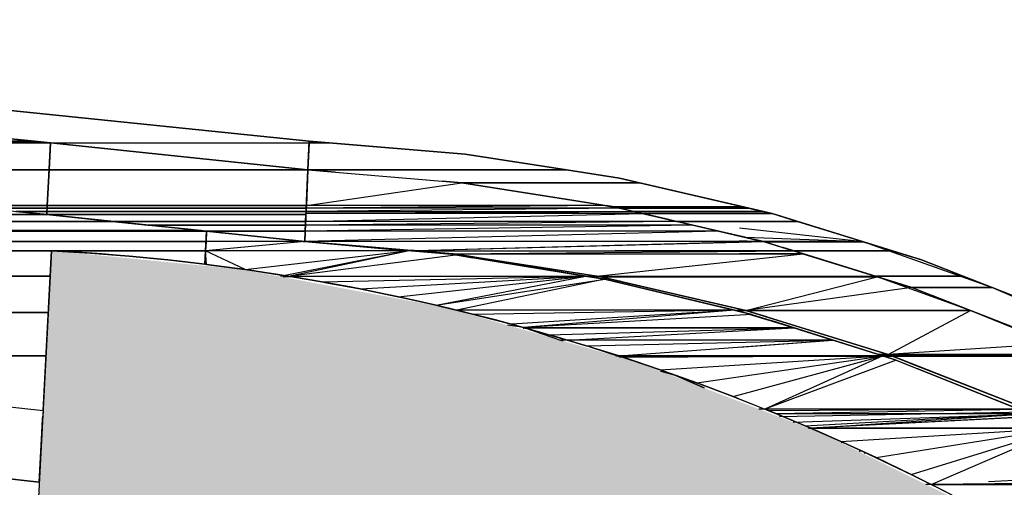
# Model space of a CAD drawing. Header units: millimetres. Extents: x 61846 to 198573, y 13020 to 52988.
# Tile 117 of 150: x 149804 to 150491, y 26211 to 26537. Entities that reach past the tile are written whole.
import ezdxf

# ---------------------------------------------------------------- set-up
doc = ezdxf.new("R2010")
doc.units = ezdxf.units.MM
doc.layers.add('A-ROOF', color=132, linetype='Continuous', lineweight=35)
doc.layers.add('S-BEAM', color=12, linetype='Continuous', lineweight=35)

# ---------------------------------------------------------------- blocks, each defined once
blk = doc.blocks.new('28_PBT_SF_toneeltoren_dakboog_28_PBT_SF_toneeltoren_dakboog as R_2584242 - 28_PBT_SF_toneeltoren_dakboog_28_PBT_SF_toneeltoren_dakboog as R_2584242-313469-GZ lierenkamer 1')
at = {"layer": 'S-BEAM', "color": 250, "lineweight": 25}
for p, q in [((85750.79, 26288.77), (85741.03, 26291.46)), ((85741.03, 26291.46), (85750.79, 26288.77)), ((85771.18, 26279.85), (85750.79, 26288.77)), ((85750.79, 26288.77), (85771.18, 26279.85))]:
    blk.add_line(p, q, dxfattribs=at)
blk = doc.blocks.new('28_PBT_SF_toneeltoren_dakboog_28_PBT_SF_toneeltoren_dakboog as R_2584242 - 28_PBT_SF_toneeltoren_dakboog_28_PBT_SF_toneeltoren_dakboog as R_2584242-313473-GZ lierenkamer 1')
blk.add_blockref('28_PBT_SF_toneeltoren_dakboog_28_PBT_SF_toneeltoren_dakboog as R_2584242 - 28_PBT_SF_toneeltoren_dakboog_28_PBT_SF_toneeltoren_dakboog as R_2584242-313469-GZ lierenkamer 1', (0, 0))
blk = doc.blocks.new('28_PBT_SF_toneeltoren_dakboog_28_PBT_SF_toneeltoren_dakboog as R - 28_PBT_SF_toneeltoren_dakboog_28_PBT_SF_toneeltoren_dakboog as R-332845-GZ lierenkamer 1')
at = {"layer": 'S-BEAM', "lineweight": 25}
blk.add_hatch(color=5, dxfattribs=at).paths.add_polyline_path([(86837.98, 20250), (87055.3, 20250), (87024.48, 23120.45), (87015.72, 23471.2), (86998.16, 23865.79), (86976.23, 24218.56), (86944.77, 24604.18), (86930.07, 24754.78), (86903.89, 24903.81), (86866.4, 25050.4), (86817.8, 25193.7), (86758.39, 25332.86), (86688.51, 25467.07), (86608.57, 25595.54), (86519.05, 25717.52), (86413.97, 25838.77), (86313.37, 25939.21), (86209.46, 26031.55), (86097.69, 26114.21), (85969.65, 26191.1), (85854.23, 26247.88), (85724.49, 26297.82), (85590.8, 26335.93), (85448.65, 26362.45), (85315.89, 26375.52), (85302.59, 26125.87), (85418.99, 26114.39), (85535.48, 26092.04), (85652.45, 26057.99), (85763.7, 26014.15), (85860.35, 25966.44), (85969.65, 25898.38), (86056.48, 25833.53), (86148, 25751.08), (86245.51, 25653.22), (86346.21, 25531.86), (86425.3, 25419.32), (86499.57, 25291.72), (86562.66, 25158.24), (86614.13, 25019.86), (86654.22, 24874.2), (86680.76, 24732.47), (86700.51, 24523.45), (86728.58, 24172.7), (86752.33, 23778.11), (86768.21, 23383.51), (86776.65, 22988.91), (86805.28, 20250)])
at = {"layer": 'S-BEAM', "color": 250, "lineweight": 25}
blk.add_line((85315.89, 26375.52), (85302.59, 26125.87), dxfattribs=at)
blk.add_arc((85233.47, 24828.72), 1548.99, 45.79984, 86.94973, dxfattribs=at)
blk = doc.blocks.new('TadP_A_CON_CONSTRUCTIE_rvt-3-GZ lierenkamer 1')
at = {"layer": 'S-BEAM', "color": 10, "lineweight": 18}
for name in ['28_PBT_SF_toneeltoren_dakboog_28_PBT_SF_toneeltoren_dakboog as R - 28_PBT_SF_toneeltoren_dakboog_28_PBT_SF_toneeltoren_dakboog as R-332845-GZ lierenkamer 1', '28_PBT_SF_toneeltoren_dakboog_28_PBT_SF_toneeltoren_dakboog as R_2584242 - 28_PBT_SF_toneeltoren_dakboog_28_PBT_SF_toneeltoren_dakboog as R_2584242-313473-GZ lierenkamer 1']:
    blk.add_blockref(name, (0, 0), dxfattribs=at)
blk = doc.blocks.new('27_NOAHH_Dak_Dak-x 2835671 - 21_10_Baksteen wit halfsteens-163091-GZ lierenkamer 1')
at = {"layer": 'A-ROOF', "color": 250, "lineweight": 25}
for p, q in [((85675.22, 26431.82), (85494.8, 26431.82)), ((85712.23, 26426.05), (85675.22, 26431.82)), ((85712.23, 26426.05), (85726.18, 26422.82)), ((85798.43, 26406.09), (85726.18, 26422.82)), ((85798.43, 26406.09), (85748.2, 26417.72)), ((85811.97, 26402.95), (85751.9, 26416.86)), ((85776.16, 26405.17), (85798.43, 26406.09)), ((85795.98, 26406.06), (85798.43, 26406.09)), ((85798.43, 26406.09), (85795.98, 26406.09)), ((85811.97, 26402.95), (85798.43, 26406.09)), ((85721.93, 26402.95), (85811.97, 26402.95)), ((85836.3, 26395.93), (85752.14, 26395.93)), ((85882.17, 26381.72), (85795.98, 26391.13)), ((85882.17, 26381.72), (85836.3, 26395.93)), ((85922.8, 26369.14), (85843.4, 26393.73)), ((85882.17, 26381.72), (85800.44, 26384.71)), ((85922.81, 26369.14), (85860.4, 26388.47)), ((85882.17, 26381.72), (85813.06, 26381.77)), ((85813.28, 26381.72), (85882.17, 26381.72)), ((85922.8, 26369.14), (85882.17, 26381.72)), ((85972.08, 26349.85), (85882.17, 26381.72)), ((85972.08, 26349.85), (85922.8, 26369.14)), ((86024.43, 26329.36), (85922.81, 26369.14)), ((85972.08, 26349.85), (85915.82, 26349.94)), ((85916.11, 26349.85), (85972.08, 26349.85)), ((86063.61, 26310.64), (85972.08, 26349.85)), ((86024.43, 26329.36), (85972.08, 26349.85)), ((85976.2, 26251.82), (85969.65, 26251.36)), ((85868.43, 26241.77), (85866.86, 26241.67)), ((85881.65, 26235.71), (85879.47, 26235.46)), ((85884.76, 26234.28), (85882.82, 26234.04)), ((86090.44, 26220.29), (85969.65, 26214.5)), ((85929.59, 26212.59), (85925.97, 26212.59)), ((85929.59, 26212.58), (85925.98, 26212.58)), ((86100.46, 26212.58), (85929.59, 26212.58)), ((86100.46, 26212.59), (85969.65, 26212.59))]:
    blk.add_line(p, q, dxfattribs=at)
blk = doc.blocks.new('27_NOAHH_Dak_Dak-x 2835671 - 21_10_Hout-163087-GZ lierenkamer 1')
at = {"layer": 'A-ROOF', "color": 250, "lineweight": 25}
for p, q in [((85513.72, 26430.23), (85494.8, 26431.81)), ((85708.36, 26406.09), (85702.04, 26407.08)), ((85708.35, 26406.09), (85702.04, 26407.08)), ((85702.04, 26407.08), (85708.35, 26406.09)), ((85712.28, 26405.17), (85708.35, 26406.09)), ((85708.36, 26406.09), (85708.35, 26406.09)), ((85708.36, 26406.09), (85712.28, 26405.17)), ((85712.28, 26405.17), (85709.15, 26405.76)), ((85711.22, 26405.16), (85709.15, 26405.59)), ((85781.33, 26389.13), (85811.89, 26382.03)), ((85491.16, 26382.03), (85492.53, 26382.03)), ((85795.98, 26382.72), (85811.89, 26382.03)), ((85795.98, 26382.04), (85811.89, 26382.03)), ((85795.98, 26382.03), (85811.89, 26382.03)), ((85795.98, 26381.89), (85812.51, 26381.89)), ((85812.51, 26381.89), (85795.98, 26381.89)), ((85812.51, 26381.89), (85811.89, 26382.03)), ((85813.21, 26381.72), (85812.51, 26381.89)), ((85833.24, 26375.52), (85812.59, 26381.86)), ((85833.24, 26375.52), (85813.21, 26381.72)), ((85568.93, 26375.6), (85563.23, 26375.61)), ((85833.24, 26375.52), (85709.15, 26375.56)), ((85833.24, 26375.52), (85709.15, 26375.52)), ((85795.98, 26375.51), (85833.24, 26375.52)), ((85840.19, 26373.36), (85795.98, 26373.36)), ((85840.19, 26373.36), (85795.98, 26373.34)), ((85840.19, 26373.36), (85833.24, 26375.52)), ((85840.19, 26373.36), (85890.55, 26357.75)), ((85699, 26357.32), (85691.23, 26357.32)), ((85795.98, 26357.79), (85890.55, 26357.75)), ((85795.98, 26357.75), (85890.55, 26357.75)), ((85795.98, 26357.75), (85890.55, 26357.75)), ((85891.95, 26357.32), (85795.98, 26357.32)), ((85891.95, 26357.32), (85890.55, 26357.75)), ((85891.95, 26357.32), (85916.05, 26349.85)), ((85956.96, 26333.85), (85891.95, 26357.32)), ((85956.96, 26333.85), (85916.05, 26349.85)), ((85956.96, 26333.85), (85940.1, 26340.44)), ((85956.96, 26333.85), (85792.18, 26334.05)), ((85793.02, 26333.85), (85956.96, 26333.85)), ((86014.06, 26310.48), (85956.96, 26333.85)), ((86016.31, 26310.64), (85956.96, 26333.85)), ((86016.31, 26310.64), (85969.65, 26328.89)), ((85711.91, 26301.52), (85713.87, 26301.53)), ((85795.98, 26301.68), (86034.14, 26302.13)), ((86032.17, 26303.07), (85892.29, 26303.29)), ((85892.99, 26303.07), (86032.17, 26303.07)), ((85895.97, 26302.13), (86034.14, 26302.13)), ((85813.59, 26265.15), (85809.38, 26265.15)), ((86111.66, 26265.15), (85823.74, 26259.62)), ((86111.66, 26265.15), (85833.48, 26255.87)), ((86111.66, 26265.15), (85845.49, 26251.82)), ((86111.66, 26265.15), (85882.82, 26265.15)), ((85844.01, 26251.82), (85845.49, 26251.82)), ((85845.49, 26251.82), (86020.18, 26251.82))]:
    blk.add_line(p, q, dxfattribs=at)
blk = doc.blocks.new('27_NOAHH_Dak_Dak-x 2835671 - 27_10_Kunststof-163083-GZ lierenkamer 1')
at = {"layer": 'A-ROOF', "color": 250, "lineweight": 25}
for p, q in [((85424.08, 26389.12), (85439.08, 26387.53)), ((85569.91, 26375.52), (85564.24, 26375.52)), ((85596.13, 26373.36), (85564.24, 26375.51)), ((85596.13, 26373.36), (85569.91, 26375.52)), ((85696.16, 26357.75), (85596.13, 26373.36)), ((85688.5, 26357.75), (85596.13, 26373.36)), ((85696.16, 26357.75), (85650.36, 26364.9)), ((85696.16, 26357.75), (85654.74, 26364.22)), ((85481.17, 26357.75), (85476.04, 26357.75)), ((85477.43, 26357.49), (85482.7, 26357.49)), ((85701.78, 26355.59), (85688.5, 26357.75)), ((85688.57, 26357.75), (85696.16, 26357.75)), ((85792.42, 26333.97), (85701.78, 26355.59)), ((85804.46, 26331.1), (85792.42, 26333.97)), ((85833.68, 26321.84), (85802.57, 26330.99)), ((85804.46, 26331.1), (85833.68, 26321.84)), ((85833.68, 26321.84), (85795.98, 26321.87)), ((85795.98, 26321.83), (85833.68, 26321.84)), ((85795.98, 26321.84), (85833.68, 26321.84)), ((85823.5, 26325.07), (85833.68, 26321.84)), ((85860.96, 26313.2), (85833.68, 26321.84)), ((85860.96, 26313.2), (85838.07, 26320.46)), ((85675.64, 26313.2), (85670.95, 26313.2)), ((85860.96, 26313.2), (85709.15, 26313.2)), ((85795.98, 26308.37), (85860.96, 26313.2)), ((85895.9, 26302.13), (85860.96, 26313.2)), ((85711.9, 26302.13), (85709.39, 26302.13)), ((85711.9, 26302.13), (85709.41, 26302.12)), ((85710.21, 26301.9), (85711.9, 26302.13)), ((85710.21, 26301.9), (85711.9, 26302.13)), ((85711.9, 26302.13), (85895.9, 26302.13))]:
    blk.add_line(p, q, dxfattribs=at)
blk = doc.blocks.new('27_NOAHH_Dak_Dak-x 2835671 - 27_10_Metaal_Aluminium-163077-GZ lierenkamer 1')
at = {"layer": 'A-ROOF', "color": 250, "lineweight": 25}
for p, q in [((85495.64, 26451.75), (84957.13, 26507.1)), ((85315.76, 26450.63), (85495.58, 26450.63)), ((85495.58, 26450.63), (85495.64, 26451.75))]:
    blk.add_line(p, q, dxfattribs=at)
blk = doc.blocks.new('27_NOAHH_Dak_Dak-x 2835671 - 21_10_Hout-163073-GZ lierenkamer 1')
at = {"layer": 'A-ROOF', "color": 250, "lineweight": 25}
for p, q in [((85492.46, 26382.03), (85491.16, 26382.03)), ((85491.16, 26382.03), (85492.46, 26382.03))]:
    blk.add_line(p, q, dxfattribs=at)
blk = doc.blocks.new('27_NOAHH_Dak_Dak-x 2835671 - 21_10_Hout-163069-GZ lierenkamer 1')
at = {"layer": 'A-ROOF', "color": 250, "lineweight": 25}
for p, q in [((85314.24, 26434.38), (85314.1, 26431.82)), ((85313.08, 26412.47), (85312.79, 26407.09)), ((85312.58, 26402.95), (85312.7, 26405.17)), ((85312.7, 26405.17), (85312.8, 26407.09))]:
    blk.add_line(p, q, dxfattribs=at)
blk = doc.blocks.new('27_NOAHH_Dak_Dak-x 2835671 - 27_10_Kunststof-163065-GZ lierenkamer 1')
at = {"layer": 'A-ROOF', "color": 250, "lineweight": 25}
for p, q in [((85296.58, 26395.93), (84096.56, 26395.93)), ((84096.56, 26395.93), (85296.58, 26395.93)), ((85358.39, 26395.93), (85296.58, 26395.93)), ((85296.58, 26395.93), (85358.39, 26395.93)), ((85382.99, 26393.38), (85358.39, 26395.93)), ((85358.39, 26395.93), (85382.99, 26393.38)), ((85383.74, 26393.3), (85382.99, 26393.38)), ((85383.79, 26393.3), (85382.99, 26393.38)), ((85382.99, 26393.38), (85383.74, 26393.3)), ((85420.01, 26389.54), (85383.74, 26393.3)), ((85383.74, 26393.3), (85420.02, 26389.54)), ((85388.06, 26389.54), (85388.38, 26389.54)), ((85388.38, 26389.54), (85388.07, 26389.54)), ((85397.05, 26389.54), (85388.38, 26389.54)), ((85420.01, 26389.54), (85423.94, 26389.13)), ((85480.6, 26357.85), (85475.52, 26357.85)), ((85481.17, 26357.76), (85476.02, 26357.76)), ((85481.17, 26357.75), (85476.04, 26357.75))]:
    blk.add_line(p, q, dxfattribs=at)
blk = doc.blocks.new('27_NOAHH_Dak_Dak-x 2835671 - 27_NOAHH_Dak_Dak-x 2835671-163054-GZ lierenkamer 1')
for name in ['27_NOAHH_Dak_Dak-x 2835671 - 27_10_Metaal_Aluminium-163077-GZ lierenkamer 1', '27_NOAHH_Dak_Dak-x 2835671 - 21_10_Hout-163069-GZ lierenkamer 1', '27_NOAHH_Dak_Dak-x 2835671 - 27_10_Kunststof-163065-GZ lierenkamer 1', '27_NOAHH_Dak_Dak-x 2835671 - 21_10_Baksteen wit halfsteens-163091-GZ lierenkamer 1', '27_NOAHH_Dak_Dak-x 2835671 - 21_10_Hout-163073-GZ lierenkamer 1', '27_NOAHH_Dak_Dak-x 2835671 - 21_10_Hout-163087-GZ lierenkamer 1', '27_NOAHH_Dak_Dak-x 2835671 - 27_10_Kunststof-163083-GZ lierenkamer 1']:
    blk.add_blockref(name, (0, 0))
blk = doc.blocks.new('27_NOAHH_Dak_Dak-x 2863758 - 21_10_Baksteen wit halfsteens-164665-GZ lierenkamer 1')
at = {"layer": 'A-ROOF', "color": 250, "lineweight": 25}
for p, q in [((85495.72, 26451.81), (85494.8, 26431.82)), ((85495.67, 26450.69), (85494.8, 26431.82)), ((85494.8, 26431.82), (85495.67, 26450.69)), ((85495.67, 26450.69), (85509.39, 26450.69)), ((85509.39, 26450.69), (85495.67, 26450.69)), ((85509.31, 26450.69), (85495.72, 26451.81)), ((85604.48, 26442.87), (85495.72, 26451.81)), ((85495.72, 26451.81), (85509.31, 26450.69)), ((85604.48, 26442.87), (85509.39, 26450.69)), ((85509.39, 26450.69), (85604.48, 26442.87)), ((85675.29, 26431.82), (85604.48, 26442.87)), ((85712.3, 26426.04), (85604.48, 26442.87)), ((85604.48, 26442.87), (85675.29, 26431.82)), ((85494.8, 26431.82), (85602.08, 26422.82)), ((85675.29, 26431.82), (85494.8, 26431.82)), ((85494.8, 26431.82), (85675.29, 26431.82)), ((85675.29, 26431.82), (85494.8, 26431.82)), ((85494.8, 26431.82), (85675.29, 26431.82)), ((85712.3, 26426.04), (85675.29, 26431.82)), ((85675.29, 26431.82), (85712.3, 26426.04)), ((85726.25, 26422.82), (85712.3, 26426.04)), ((85818.62, 26401.42), (85712.3, 26426.04)), ((85712.3, 26426.04), (85726.25, 26422.82)), ((85602.08, 26422.82), (85708.43, 26406.09)), ((85726.25, 26422.82), (85602.08, 26422.82)), ((85602.08, 26422.82), (85726.25, 26422.82)), ((85798.49, 26406.09), (85726.25, 26422.82)), ((85726.25, 26422.82), (85798.49, 26406.09)), ((85702.04, 26407.09), (85708.43, 26406.09)), ((85708.43, 26406.09), (85702.04, 26407.09)), ((85708.43, 26406.09), (85813.29, 26381.72)), ((85708.43, 26406.09), (85712.35, 26405.17)), ((85798.49, 26406.09), (85708.43, 26406.09)), ((85712.35, 26405.17), (85708.43, 26406.09)), ((85708.43, 26406.09), (85798.49, 26406.09)), ((85802.43, 26405.17), (85712.35, 26405.17)), ((85712.35, 26405.17), (85802.43, 26405.17)), ((85802.43, 26405.17), (85798.49, 26406.09)), ((85798.49, 26406.09), (85802.43, 26405.17)), ((85812.04, 26402.95), (85802.43, 26405.17)), ((85802.43, 26405.17), (85812.04, 26402.95)), ((85721.93, 26402.95), (85728.49, 26401.42)), ((85812.04, 26402.95), (85721.93, 26402.95)), ((85721.93, 26402.95), (85812.04, 26402.95)), ((85728.49, 26401.42), (85721.93, 26402.95)), ((85728.49, 26401.42), (85752.07, 26395.95)), ((85818.62, 26401.42), (85728.49, 26401.42)), ((85752.07, 26395.95), (85728.49, 26401.42)), ((85728.49, 26401.42), (85818.62, 26401.42)), ((85818.62, 26401.42), (85812.04, 26402.95)), ((85812.04, 26402.95), (85818.62, 26401.42)), ((85836.3, 26395.95), (85818.62, 26401.42)), ((85922.87, 26369.14), (85818.62, 26401.42)), ((85818.62, 26401.42), (85836.3, 26395.95)), ((85836.37, 26395.93), (85752.15, 26395.93)), ((85752.15, 26395.93), (85836.37, 26395.93)), ((85881.71, 26381.89), (85836.37, 26395.93)), ((85836.37, 26395.93), (85881.71, 26381.89)), ((85812.59, 26381.89), (85881.71, 26381.89)), ((85881.71, 26381.89), (85812.59, 26381.89)), ((85813.29, 26381.72), (85916.11, 26349.85)), ((85882.24, 26381.72), (85813.29, 26381.72)), ((85813.29, 26381.72), (85882.24, 26381.72)), ((85882.24, 26381.72), (85881.71, 26381.89)), ((85881.71, 26381.89), (85882.24, 26381.72)), ((85902.27, 26375.52), (85882.24, 26381.72)), ((85882.24, 26381.72), (85902.27, 26375.52)), ((85902.27, 26375.52), (85833.31, 26375.52)), ((85833.31, 26375.52), (85902.27, 26375.52)), ((85922.87, 26369.14), (85902.27, 26375.52)), ((85902.27, 26375.52), (85922.87, 26369.14)), ((85951.96, 26357.75), (85922.87, 26369.14)), ((86024.49, 26329.36), (85922.87, 26369.14)), ((85922.87, 26369.14), (85951.96, 26357.75)), ((85951.96, 26357.75), (85890.62, 26357.75)), ((85890.62, 26357.75), (85951.96, 26357.75)), ((85972.15, 26349.85), (85951.96, 26357.75)), ((85951.96, 26357.75), (85972.15, 26349.85)), ((85916.11, 26349.85), (86016.37, 26310.63)), ((85972.15, 26349.85), (85916.11, 26349.85)), ((85916.11, 26349.85), (85972.15, 26349.85)), ((86024.49, 26329.36), (85972.15, 26349.85)), ((85972.15, 26349.85), (86024.49, 26329.36))]:
    blk.add_line(p, q, dxfattribs=at)
blk = doc.blocks.new('27_NOAHH_Dak_Dak-x 2863758 - 21_10_Hout-164661-GZ lierenkamer 1')
at = {"layer": 'A-ROOF', "color": 250, "lineweight": 25}
for p, q in [((85493.81, 26410.25), (85494.8, 26431.82)), ((85494.8, 26431.82), (85588.36, 26423.97)), ((85494.8, 26431.82), (85602.08, 26422.82)), ((85494.8, 26431.82), (85588.36, 26423.97)), ((85493.81, 26410.25), (85494.7, 26429.54)), ((85493.67, 26407.09), (85602.08, 26422.82)), ((85602.08, 26422.82), (85588.36, 26423.97)), ((85602.08, 26422.82), (85588.36, 26423.97)), ((85689.26, 26409.1), (85602.08, 26422.82)), ((85702.04, 26407.09), (85602.08, 26422.82)), ((85702.04, 26407.09), (85602.08, 26422.82)), ((85493.66, 26406.64), (85493.16, 26395.93)), ((85493.66, 26406.64), (85493.37, 26400.51)), ((85493.75, 26408.58), (85493.49, 26402.95)), ((85493.66, 26406.64), (85493.49, 26402.95)), ((85712.35, 26405.17), (85493.49, 26402.95)), ((85493.59, 26405.17), (85493.81, 26410.25)), ((85493.59, 26405.17), (85493.75, 26408.58)), ((85702.04, 26407.09), (85493.59, 26405.17)), ((85712.35, 26405.17), (85493.59, 26405.17)), ((85493.66, 26406.64), (85493.75, 26408.58)), ((85493.67, 26407.09), (85493.81, 26410.25)), ((85702.04, 26407.09), (85493.67, 26407.09)), ((85493.81, 26410.25), (85493.75, 26408.58)), ((85689.26, 26409.1), (85702.86, 26406.96)), ((85702.04, 26407.09), (85689.26, 26409.1)), ((85702.04, 26407.09), (85708.42, 26406.09)), ((85702.04, 26407.09), (85708.42, 26406.09)), ((85702.04, 26407.09), (85702.86, 26406.96)), ((85702.04, 26407.09), (85712.35, 26405.17)), ((85708.42, 26406.09), (85702.86, 26406.96)), ((85708.42, 26406.09), (85711.85, 26405.29)), ((85712.35, 26405.17), (85708.42, 26406.09)), ((85711.85, 26405.29), (85708.42, 26406.09)), ((85720.2, 26403.35), (85711.85, 26405.29)), ((85712.35, 26405.17), (85711.85, 26405.29)), ((85720.2, 26403.35), (85712.35, 26405.17)), ((85712.35, 26405.17), (85721.93, 26402.95)), ((85492.86, 26389.13), (85493.27, 26398.22)), ((85493.04, 26393.3), (85493.27, 26398.22)), ((85493.27, 26398.22), (85493.11, 26394.58)), ((85493.16, 26395.93), (85493.49, 26402.95)), ((85493.16, 26395.93), (85728.49, 26401.42)), ((85493.37, 26400.51), (85493.16, 26395.93)), ((85493.27, 26398.22), (85493.16, 26395.93)), ((85493.27, 26398.22), (85493.37, 26400.51)), ((85493.42, 26401.42), (85721.87, 26402.95)), ((85728.49, 26401.42), (85493.42, 26401.42)), ((85493.49, 26402.95), (85721.93, 26402.95)), ((85746.55, 26397.23), (85720.2, 26403.35)), ((85720.2, 26403.35), (85752.14, 26395.93)), ((85720.2, 26403.35), (85721.93, 26402.95)), ((85752.07, 26395.95), (85721.93, 26402.95)), ((85752.07, 26395.95), (85721.93, 26402.95)), ((85752.14, 26395.93), (85721.93, 26402.95)), ((85752.07, 26395.95), (85721.93, 26402.95)), ((85728.49, 26401.42), (85721.93, 26402.95)), ((85752.07, 26395.95), (85728.49, 26401.42)), ((85752.07, 26395.95), (85728.49, 26401.42)), ((85746.55, 26397.23), (85756.43, 26394.93)), ((85746.55, 26397.23), (85763.46, 26393.3)), ((85746.55, 26397.23), (85752.14, 26395.93)), ((85493.11, 26394.58), (85492.82, 26388.39)), ((85492.86, 26389.13), (85493.11, 26394.58)), ((85763.46, 26393.3), (85492.86, 26389.13)), ((85752.14, 26395.93), (85493.04, 26393.3)), ((85763.46, 26393.3), (85493.04, 26393.3)), ((85752.14, 26395.93), (85493.16, 26395.93)), ((85763.46, 26393.3), (85752.14, 26395.93)), ((85772.09, 26391.3), (85756.43, 26394.93)), ((85756.43, 26394.93), (85763.46, 26393.3)), ((85781.41, 26389.13), (85763.46, 26393.3)), ((85772.09, 26391.3), (85763.46, 26393.3)), ((85798.74, 26385.1), (85772.09, 26391.3)), ((85811.96, 26382.03), (85772.09, 26391.3)), ((85781.41, 26389.13), (85772.09, 26391.3)), ((85781.41, 26389.13), (85492.53, 26382.03)), ((85492.53, 26382.03), (85492.82, 26388.39)), ((85492.82, 26388.39), (85492.53, 26382.03)), ((85492.86, 26389.13), (85492.82, 26388.39)), ((85781.41, 26389.13), (85492.86, 26389.13)), ((85811.96, 26382.03), (85781.41, 26389.13)), ((85798.74, 26385.1), (85799.28, 26384.98)), ((85811.96, 26382.03), (85798.74, 26385.1)), ((85812.68, 26381.86), (85799.28, 26384.98)), ((85812.59, 26381.89), (85799.28, 26384.98)), ((85811.96, 26382.03), (85799.28, 26384.98)), ((85811.96, 26382.03), (85492.52, 26381.89)), ((85505.77, 26380.8), (85492.52, 26381.89)), ((85569.91, 26375.52), (85492.52, 26381.89)), ((85812.59, 26381.89), (85492.52, 26381.89)), ((85505.77, 26380.8), (85492.52, 26381.89)), ((85492.53, 26381.9), (85492.53, 26382.03)), ((85811.96, 26382.03), (85492.53, 26382.03)), ((85492.53, 26381.89), (85492.53, 26382.03)), ((85492.53, 26381.9), (85492.53, 26381.89)), ((85492.53, 26381.89), (85492.53, 26381.9)), ((85505.77, 26380.8), (85573.47, 26375.23)), ((85505.77, 26380.8), (85569.91, 26375.52)), ((85812.59, 26381.89), (85570, 26375.52)), ((85813.28, 26381.72), (85570, 26375.52)), ((85812.59, 26381.89), (85811.96, 26382.03)), ((85812.59, 26381.89), (85812.68, 26381.86)), ((85812.59, 26381.89), (85813.28, 26381.72)), ((85812.59, 26381.89), (85813.28, 26381.72)), ((85812.68, 26381.86), (85813.28, 26381.72)), ((85813.28, 26381.72), (85826.44, 26377.65)), ((85813.28, 26381.72), (85833.31, 26375.52)), ((85813.28, 26381.72), (85916.11, 26349.85)), ((85813.28, 26381.72), (85916.11, 26349.85)), ((85813.28, 26381.72), (85826.44, 26377.65)), ((85916.11, 26349.85), (85826.44, 26377.65)), ((85573.47, 26375.23), (85570, 26375.52)), ((85570, 26375.52), (85833.31, 26375.52)), ((85572.15, 26375.34), (85596.21, 26373.36)), ((85573.47, 26375.23), (85596.21, 26373.36)), ((85596.21, 26373.36), (85833.31, 26375.52)), ((85610.03, 26371.2), (85596.21, 26373.36)), ((85596.21, 26373.36), (85840.26, 26373.36)), ((85597.53, 26373.15), (85610.03, 26371.2)), ((85605.82, 26371.86), (85696.63, 26357.69)), ((85610.03, 26371.2), (85696.63, 26357.69)), ((85696.24, 26357.75), (85840.26, 26373.36)), ((85916.11, 26349.85), (85833.31, 26375.52)), ((85840.26, 26373.36), (85833.31, 26375.52)), ((85890.62, 26357.75), (85833.31, 26375.52)), ((85840.26, 26373.36), (85890.62, 26357.75)), ((85699, 26357.32), (85696.24, 26357.75)), ((85696.63, 26357.69), (85696.24, 26357.75)), ((85696.24, 26357.75), (85699, 26357.32)), ((85696.24, 26357.75), (85890.62, 26357.75)), ((85696.63, 26357.69), (85699, 26357.32)), ((85699, 26357.32), (85890.62, 26357.75)), ((85713.3, 26354.01), (85699, 26357.32)), ((85800.35, 26333.85), (85699, 26357.32)), ((85699, 26357.32), (85713.3, 26354.01)), ((85699, 26357.32), (85800.35, 26333.85)), ((85699, 26357.32), (85892.01, 26357.32)), ((85800.35, 26333.85), (85892.01, 26357.32)), ((85916.11, 26349.85), (85890.62, 26357.75)), ((85892.01, 26357.32), (85890.62, 26357.75)), ((85916.11, 26349.85), (85892.01, 26357.32)), ((85713.3, 26354.01), (85800.35, 26333.85)), ((85916.11, 26349.85), (85800.35, 26333.85)), ((85916.11, 26349.85), (85930.46, 26344.24)), ((85916.11, 26349.85), (86016.37, 26310.63)), ((85916.11, 26349.85), (85957.02, 26333.85)), ((85916.11, 26349.85), (86016.37, 26310.63)), ((85916.11, 26349.85), (85930.46, 26344.24)), ((86016.37, 26310.63), (85930.46, 26344.24)), ((85815, 26329.31), (85800.35, 26333.85)), ((85899.73, 26303.07), (85800.35, 26333.85)), ((85800.35, 26333.85), (85815, 26329.31)), ((85800.35, 26333.85), (85899.73, 26303.07)), ((85800.35, 26333.85), (85957.02, 26333.85)), ((85815, 26329.31), (85899.73, 26303.07)), ((85899.73, 26303.07), (85957.02, 26333.85)), ((86016.37, 26310.63), (85957.02, 26333.85)), ((86016.37, 26310.63), (85899.73, 26303.07)), ((85914.62, 26297.25), (85899.73, 26303.07)), ((85902.14, 26302.13), (85899.73, 26303.07)), ((85899.73, 26303.07), (85914.62, 26297.25)), ((85899.73, 26303.07), (86032.23, 26303.07)), ((85902.14, 26302.13), (86032.23, 26303.07)), ((85996.62, 26265.15), (85902.14, 26302.13)), ((85902.14, 26302.13), (85914.62, 26297.25)), ((85902.14, 26302.13), (85916.67, 26296.44)), ((85902.14, 26302.13), (85996.62, 26265.15)), ((85902.14, 26302.13), (86034.21, 26302.13)), ((85914.62, 26297.25), (85916.67, 26296.44)), ((85916.67, 26296.44), (85996.62, 26265.15))]:
    blk.add_line(p, q, dxfattribs=at)
blk = doc.blocks.new('27_NOAHH_Dak_Dak-x 2863758 - 27_10_Kunststof-164657-GZ lierenkamer 1')
at = {"layer": 'A-ROOF', "color": 250, "lineweight": 25}
for p, q in [((85424.08, 26389.13), (85423.48, 26377.09)), ((85482.89, 26382.9), (85424.08, 26389.13)), ((85491.16, 26382.03), (85424.08, 26389.13)), ((85482.89, 26382.9), (85424.08, 26389.13)), ((85423.35, 26374.42), (85423.48, 26377.09)), ((85492.52, 26381.89), (85423.41, 26375.52)), ((85491.16, 26382.03), (85423.73, 26381.89)), ((85491.16, 26382.03), (85423.73, 26382.03)), ((85492.52, 26381.89), (85423.73, 26381.89)), ((85484.08, 26382.78), (85482.89, 26382.9)), ((85482.89, 26382.9), (85491.16, 26382.03)), ((85492.52, 26381.89), (85484.08, 26382.78)), ((85492.52, 26381.89), (85484.08, 26382.78)), ((85484.08, 26382.78), (85491.16, 26382.03)), ((85492.52, 26381.89), (85491.16, 26382.03)), ((85555.93, 26376.25), (85492.52, 26381.89)), ((85492.52, 26381.89), (85564.15, 26375.52)), ((85555.93, 26376.25), (85492.52, 26381.89)), ((85492.52, 26381.89), (85564.15, 26375.52)), ((85422.94, 26366.07), (85423.35, 26374.42)), ((85564.24, 26375.52), (85423.41, 26375.52)), ((85450.9, 26362.38), (85423.41, 26375.52)), ((85424, 26365.95), (85423.41, 26375.52)), ((85450.9, 26362.38), (85564.24, 26375.52)), ((85477.72, 26358.33), (85564.24, 26375.52)), ((85481.17, 26357.75), (85564.24, 26375.52)), ((85481.17, 26357.75), (85597.67, 26372.55)), ((85568.11, 26375.17), (85555.93, 26376.25)), ((85555.93, 26376.25), (85564.24, 26375.52)), ((85597.67, 26372.55), (85564.24, 26375.52)), ((85568.11, 26375.17), (85564.24, 26375.52)), ((85597.67, 26372.55), (85568.11, 26375.17)), ((85597.67, 26372.55), (85568.11, 26375.17)), ((85597.67, 26372.55), (85609.87, 26370.56)), ((85597.67, 26372.55), (85688.57, 26357.75)), ((85597.67, 26372.55), (85690.21, 26357.48)), ((85597.67, 26372.55), (85609.87, 26370.56)), ((85690.21, 26357.48), (85609.87, 26370.56)), ((85423.06, 26366.06), (85422.94, 26366.07)), ((85424, 26365.95), (85422.94, 26366.07)), ((85423.06, 26366.06), (85424, 26365.95)), ((85424, 26365.95), (85423.06, 26366.06)), ((85427.21, 26365.52), (85424, 26365.95)), ((85450.9, 26362.38), (85424, 26365.95)), ((85424, 26365.95), (85427.21, 26365.52)), ((85427.21, 26365.52), (85450.9, 26362.38)), ((85450.9, 26362.38), (85427.21, 26365.52)), ((85454.15, 26361.89), (85450.9, 26362.38)), ((85477.72, 26358.33), (85450.9, 26362.38)), ((85450.9, 26362.38), (85454.15, 26361.89)), ((85454.15, 26361.89), (85477.72, 26358.33)), ((85477.72, 26358.33), (85454.15, 26361.89)), ((85481.01, 26357.78), (85477.72, 26358.33)), ((85481.17, 26357.75), (85477.72, 26358.33)), ((85481.01, 26357.78), (85477.72, 26358.33)), ((85481.01, 26357.78), (85484.04, 26357.27)), ((85481.01, 26357.78), (85481.17, 26357.75)), ((85504.47, 26353.82), (85481.17, 26357.75)), ((85484.04, 26357.27), (85481.17, 26357.75)), ((85481.17, 26357.75), (85688.57, 26357.75)), ((85484.04, 26357.27), (85504.47, 26353.82)), ((85504.47, 26353.82), (85484.04, 26357.27)), ((85504.47, 26353.82), (85688.5, 26357.75)), ((85531.15, 26348.84), (85688.5, 26357.75)), ((85557.74, 26343.39), (85688.5, 26357.74)), ((85584.22, 26337.48), (85688.5, 26357.74)), ((85688.57, 26357.75), (85701.86, 26355.59)), ((85690.21, 26357.48), (85688.57, 26357.75)), ((85688.57, 26357.75), (85701.86, 26355.59)), ((85690.21, 26357.48), (85701.86, 26355.59)), ((85507.79, 26353.2), (85504.47, 26353.82)), ((85531.15, 26348.84), (85504.47, 26353.82)), ((85504.47, 26353.82), (85507.79, 26353.2)), ((85507.79, 26353.2), (85531.15, 26348.84)), ((85531.15, 26348.84), (85507.79, 26353.2)), ((85584.22, 26337.48), (85701.86, 26355.59)), ((85701.86, 26355.59), (85598.72, 26333.97)), ((85701.86, 26355.59), (85714.59, 26352.55)), ((85701.86, 26355.59), (85792.49, 26333.97)), ((85701.86, 26355.59), (85794.09, 26333.59)), ((85701.86, 26355.59), (85714.59, 26352.55)), ((85794.09, 26333.59), (85714.59, 26352.55)), ((85534.52, 26348.15), (85531.15, 26348.84)), ((85557.74, 26343.39), (85531.15, 26348.84)), ((85531.15, 26348.84), (85534.52, 26348.15)), ((85534.52, 26348.15), (85557.74, 26343.39)), ((85557.74, 26343.39), (85534.52, 26348.15)), ((85561.15, 26342.63), (85557.74, 26343.39)), ((85584.22, 26337.48), (85557.74, 26343.39)), ((85557.74, 26343.39), (85561.15, 26342.63)), ((85561.15, 26342.63), (85584.22, 26337.48)), ((85584.22, 26337.48), (85561.15, 26342.63)), ((85587.68, 26336.64), (85584.22, 26337.48)), ((85584.22, 26337.48), (85598.72, 26333.97)), ((85584.22, 26337.48), (85587.68, 26336.64)), ((85587.68, 26336.64), (85600.29, 26333.59)), ((85587.68, 26336.64), (85598.72, 26333.97)), ((85610.59, 26331.1), (85598.72, 26333.97)), ((85792.49, 26333.97), (85598.72, 26333.97)), ((85600.29, 26333.59), (85598.72, 26333.97)), ((85600.29, 26333.59), (85610.59, 26331.1)), ((85610.59, 26331.1), (85600.29, 26333.59)), ((85792.49, 26333.97), (85610.59, 26331.1)), ((85614.1, 26330.19), (85610.59, 26331.1)), ((85636.85, 26324.27), (85610.59, 26331.1)), ((85610.59, 26331.1), (85614.1, 26330.19)), ((85614.1, 26330.19), (85636.85, 26324.27)), ((85636.85, 26324.27), (85614.1, 26330.19)), ((85792.49, 26333.97), (85636.85, 26324.27)), ((85792.49, 26333.97), (85645.39, 26321.89)), ((85804.54, 26331.1), (85645.39, 26321.89)), ((85792.49, 26333.97), (85804.54, 26331.1)), ((85794.09, 26333.59), (85792.49, 26333.97)), ((85792.49, 26333.97), (85804.54, 26331.1)), ((85794.09, 26333.59), (85804.54, 26331.1)), ((85804.54, 26331.1), (85818, 26326.83)), ((85804.54, 26331.1), (85895.97, 26302.13)), ((85804.54, 26331.1), (85861.03, 26313.2)), ((85804.54, 26331.1), (85833.76, 26321.84)), ((85804.54, 26331.1), (85897.27, 26301.72)), ((85804.54, 26331.1), (85818, 26326.83)), ((85645.39, 26321.89), (85633.97, 26323.72)), ((85640.41, 26323.27), (85636.85, 26324.27)), ((85662.98, 26316.98), (85636.85, 26324.27)), ((85636.85, 26324.27), (85646.19, 26321.66)), ((85636.85, 26324.27), (85640.41, 26323.27)), ((85636.85, 26324.27), (85662.98, 26316.98)), ((85636.85, 26324.27), (85645.39, 26321.89)), ((85640.41, 26323.27), (85662.98, 26316.98)), ((85645.39, 26321.89), (85645.12, 26321.06)), ((85646.19, 26321.66), (85645.39, 26321.89)), ((85833.76, 26321.84), (85645.39, 26321.89)), ((85645.65, 26321.84), (85833.76, 26321.84)), ((85646.19, 26321.66), (85645.99, 26321.06)), ((85646.19, 26321.66), (85833.76, 26321.84)), ((85662.98, 26316.98), (85646.19, 26321.66)), ((85646.19, 26321.66), (85670.95, 26313.2)), ((85662.98, 26316.98), (85833.76, 26321.84)), ((85675.64, 26313.2), (85833.76, 26321.84)), ((85897.27, 26301.72), (85818, 26326.83)), ((85861.03, 26313.2), (85833.76, 26321.84)), ((85666.58, 26315.9), (85662.98, 26316.98)), ((85688.98, 26309.22), (85662.98, 26316.98)), ((85662.98, 26316.98), (85666.58, 26315.9)), ((85662.98, 26316.98), (85675.64, 26313.2)), ((85666.58, 26315.9), (85688.98, 26309.22)), ((85688.98, 26309.22), (85666.58, 26315.9)), ((85670.95, 26313.2), (85672.7, 26312.59)), ((85688.98, 26309.22), (85675.64, 26313.2)), ((85861.03, 26313.2), (85675.64, 26313.2)), ((85688.98, 26309.22), (85861.03, 26313.2)), ((85692.2, 26308.2), (85688.98, 26309.22)), ((85711.35, 26302.13), (85688.98, 26309.22)), ((85711.97, 26302.13), (85688.98, 26309.22)), ((85692.2, 26308.2), (85688.98, 26309.22)), ((85692.2, 26308.2), (85711.43, 26302.1)), ((85692.2, 26308.2), (85711.35, 26302.13)), ((85711.97, 26302.13), (85861.03, 26313.2)), ((85895.97, 26302.13), (85861.03, 26313.2)), ((85711.35, 26302.13), (85711.97, 26301.93)), ((85711.97, 26302.13), (85711.35, 26302.13)), ((85711.43, 26302.1), (85711.35, 26302.13)), ((85711.97, 26301.93), (85711.43, 26302.1)), ((85711.43, 26302.1), (85711.97, 26301.93)), ((85712.37, 26302), (85711.97, 26302.13)), ((85711.97, 26302.1), (85711.97, 26302.13)), ((85895.97, 26302.13), (85711.97, 26302.13)), ((85714.81, 26301.22), (85711.97, 26302.13)), ((85711.97, 26302.13), (85711.97, 26301.93)), ((85714.81, 26301.22), (85711.97, 26302.13)), ((85714.81, 26301.22), (85711.97, 26302.13)), ((85711.97, 26302.13), (85712.37, 26302)), ((85711.97, 26302.13), (85711.97, 26301.93)), ((85711.97, 26302.13), (85711.97, 26302.1)), ((85711.97, 26301.93), (85711.97, 26302.1)), ((85712.37, 26302), (85714.81, 26301.22)), ((85714.81, 26301.22), (85712.37, 26302)), ((85714.81, 26301.22), (85895.97, 26302.13)), ((85718.77, 26299.89), (85714.81, 26301.22)), ((85740.52, 26292.57), (85714.81, 26301.22)), ((85714.81, 26301.22), (85718.77, 26299.89)), ((85714.81, 26301.22), (85740.52, 26292.57)), ((85740.52, 26292.57), (85895.97, 26302.13)), ((85766.09, 26283.46), (85895.97, 26302.13)), ((85791.48, 26273.91), (85895.97, 26302.13)), ((85895.97, 26302.13), (85813.59, 26265.15)), ((85905.17, 26299.21), (85895.97, 26302.13)), ((85895.97, 26302.13), (85897.27, 26301.72)), ((85895.97, 26302.13), (85905.17, 26299.21)), ((85895.97, 26302.13), (85905.17, 26299.21)), ((85905.17, 26299.21), (85895.97, 26302.13)), ((85897.27, 26301.72), (85905.17, 26299.21)), ((85718.77, 26299.89), (85740.52, 26292.57)), ((85905.17, 26299.21), (85813.59, 26265.15)), ((85905.17, 26299.21), (85920.28, 26293.18)), ((85905.17, 26299.21), (86003.21, 26260.09)), ((85905.17, 26299.21), (85998.33, 26262.04)), ((85905.17, 26299.21), (85920.28, 26293.18)), ((85905.17, 26299.21), (85990.54, 26265.15)), ((85744.5, 26291.15), (85740.52, 26292.57)), ((85766.09, 26283.46), (85740.52, 26292.57)), ((85740.52, 26292.57), (85744.5, 26291.15)), ((85744.5, 26291.15), (85766.09, 26283.46)), ((85766.09, 26283.46), (85744.5, 26291.15)), ((86003.21, 26260.09), (85920.28, 26293.18)), ((86003.21, 26260.09), (85920.28, 26293.18)), ((85770.07, 26281.96), (85766.09, 26283.46)), ((85791.48, 26273.91), (85766.09, 26283.46)), ((85766.09, 26283.46), (85770.07, 26281.96)), ((85766.09, 26283.46), (85791.48, 26273.91)), ((85770.07, 26281.96), (85791.48, 26273.91)), ((85791.48, 26273.91), (85813.59, 26265.15)), ((85791.48, 26273.91), (85813.59, 26265.15)), ((85795.47, 26272.33), (85791.48, 26273.91)), ((85791.48, 26273.91), (85816.71, 26263.91)), ((85791.48, 26273.91), (85795.47, 26272.33)), ((85791.48, 26273.91), (85816.71, 26263.91)), ((85795.47, 26272.33), (85816.71, 26263.91)), ((85990.54, 26265.15), (85813.59, 26265.15)), ((85990.54, 26265.15), (85813.59, 26265.15)), ((85816.71, 26263.91), (85813.59, 26265.15)), ((85990.54, 26265.15), (85816.71, 26263.91)), ((85820.71, 26262.24), (85816.71, 26263.91)), ((85821.2, 26262.04), (85816.71, 26263.91)), ((85820.71, 26262.24), (85816.71, 26263.91)), ((85820.71, 26262.24), (85824.48, 26260.67)), ((85820.71, 26262.24), (85821.2, 26262.04)), ((85821.2, 26262.04), (85990.54, 26265.15)), ((85841.76, 26253.47), (85821.2, 26262.04)), ((85824.48, 26260.67), (85821.2, 26262.04)), ((85821.2, 26262.04), (85998.33, 26262.04)), ((85824.48, 26260.67), (85841.76, 26253.47)), ((85841.76, 26253.47), (85824.48, 26260.67)), ((85841.76, 26253.47), (85998.33, 26262.04)), ((85845.55, 26251.82), (85998.33, 26262.04)), ((86003.21, 26260.09), (85845.55, 26251.82)), ((85845.76, 26251.72), (85841.76, 26253.47)), ((85845.55, 26251.82), (85841.76, 26253.47)), ((85841.76, 26253.47), (85845.76, 26251.72)), ((85866.61, 26242.6), (85845.55, 26251.82)), ((86020.24, 26251.82), (85845.55, 26251.82)), ((85866.61, 26242.6), (85845.55, 26251.82)), ((85845.55, 26251.82), (85845.76, 26251.72)), ((85845.55, 26251.82), (85848.95, 26250.33)), ((85845.76, 26251.72), (85848.95, 26250.33)), ((85848.95, 26250.33), (85866.61, 26242.6)), ((85866.61, 26242.6), (85848.95, 26250.33)), ((85866.61, 26242.6), (86020.18, 26251.81)), ((85891.28, 26231.29), (86020.18, 26251.81)), ((85915.74, 26219.56), (86020.18, 26251.8)), ((85929.65, 26212.58), (86020.18, 26251.79)), ((85870.78, 26240.69), (85866.61, 26242.6)), ((85891.28, 26231.29), (85866.61, 26242.6)), ((85866.61, 26242.6), (85870.78, 26240.69)), ((85870.78, 26240.69), (85891.28, 26231.29)), ((85891.28, 26231.29), (85870.78, 26240.69)), ((85895.44, 26229.3), (85891.28, 26231.29)), ((85915.74, 26219.56), (85891.28, 26231.29)), ((85891.28, 26231.29), (85895.44, 26229.3)), ((85895.44, 26229.3), (85915.74, 26219.56)), ((85915.74, 26219.56), (85895.44, 26229.3)), ((85919.89, 26217.47), (85915.74, 26219.56)), ((85929.65, 26212.58), (85915.74, 26219.56)), ((85919.89, 26217.47), (85915.74, 26219.56)), ((85919.89, 26217.47), (85931.42, 26211.69)), ((85919.89, 26217.47), (85929.65, 26212.58)), ((86098.14, 26213.95), (85929.65, 26212.58)), ((85939.99, 26207.39), (85929.65, 26212.58)), ((85929.65, 26212.58), (86100.5, 26212.58)), ((85939.99, 26207.39), (85929.65, 26212.58)), ((85939.99, 26207.39), (85929.65, 26212.58)), ((85931.42, 26211.69), (85929.65, 26212.58)), ((85939.99, 26207.39), (85931.42, 26211.69))]:
    blk.add_line(p, q, dxfattribs=at)
blk = doc.blocks.new('27_NOAHH_Dak_Dak-x 2863758 - 27_10_Metaal_Aluminium-164649-GZ lierenkamer 1')
at = {"layer": 'A-ROOF', "color": 250, "lineweight": 25}
for p, q in [((84597.52, 26522.09), (85315.2, 26450.69)), ((85495.72, 26451.81), (84957.23, 26507.16)), ((85495.72, 26451.81), (84957.23, 26507.16)), ((84957.23, 26507.16), (85495.72, 26451.81)), ((85315.2, 26450.69), (85494.8, 26431.82)), ((85494.8, 26431.82), (85495.72, 26451.81)), ((85494.8, 26431.82), (85495.67, 26450.69)), ((85495.67, 26450.69), (85494.8, 26431.82)), ((85495.67, 26450.69), (85495.72, 26451.81)), ((85495.72, 26451.81), (85495.67, 26450.69))]:
    blk.add_line(p, q, dxfattribs=at)
blk = doc.blocks.new('27_NOAHH_Dak_Dak-x 2863758 - 21_10_Hout-164645-GZ lierenkamer 1')
at = {"layer": 'A-ROOF', "color": 250, "lineweight": 25}
for p, q in [((85312.54, 26400.7), (85315.2, 26450.69)), ((85315.2, 26450.69), (85494.8, 26431.82)), ((85494.8, 26431.82), (85315.2, 26450.69)), ((85494.8, 26431.82), (85315.2, 26450.69)), ((85314.2, 26431.82), (85494.8, 26431.82)), ((85494.8, 26431.82), (85314.2, 26431.82)), ((85492.53, 26382.03), (85494.8, 26431.82)), ((85494.8, 26431.82), (85493.67, 26407.09)), ((85493.67, 26407.09), (85494.8, 26431.82)), ((85493.59, 26405.17), (85312.78, 26405.17)), ((85312.78, 26405.17), (85493.59, 26405.17)), ((85493.67, 26407.09), (85312.88, 26407.09)), ((85312.88, 26407.09), (85493.67, 26407.09)), ((85493.49, 26402.95), (85493.59, 26405.17)), ((85493.59, 26405.17), (85493.49, 26402.95)), ((85493.59, 26405.17), (85493.67, 26407.09)), ((85493.67, 26407.09), (85493.59, 26405.17)), ((85358.39, 26395.94), (85312.54, 26400.7)), ((85312.54, 26400.7), (85493.38, 26400.7)), ((85493.38, 26400.7), (85312.54, 26400.7)), ((85358.39, 26395.94), (85312.54, 26400.7)), ((85424.08, 26389.13), (85312.54, 26400.7)), ((85493.49, 26402.95), (85312.66, 26402.95)), ((85312.66, 26402.95), (85493.49, 26402.95)), ((85493.16, 26395.93), (85493.38, 26400.7)), ((85493.38, 26400.7), (85493.16, 26395.93)), ((85493.38, 26400.7), (85493.49, 26402.95)), ((85493.49, 26402.95), (85493.38, 26400.7)), ((85358.53, 26395.93), (85493.16, 26395.93)), ((85493.16, 26395.93), (85358.53, 26395.93)), ((85383.87, 26393.3), (85493.04, 26393.3)), ((85493.04, 26393.3), (85383.87, 26393.3)), ((85492.85, 26389.13), (85493.04, 26393.3)), ((85493.04, 26393.3), (85492.85, 26389.13)), ((85493.04, 26393.3), (85493.16, 26395.93)), ((85493.16, 26395.93), (85493.04, 26393.3)), ((85424.08, 26389.13), (85492.53, 26382.03)), ((85424.08, 26389.13), (85492.53, 26382.03)), ((85424.08, 26389.13), (85492.85, 26389.13)), ((85492.53, 26382.03), (85424.08, 26389.13)), ((85492.85, 26389.13), (85424.08, 26389.13)), ((85492.53, 26382.03), (85492.85, 26389.13)), ((85492.85, 26389.13), (85492.53, 26382.03))]:
    blk.add_line(p, q, dxfattribs=at)
blk = doc.blocks.new('27_NOAHH_Dak_Dak-x 2863758 - 27_10_Kunststof-164641-GZ lierenkamer 1')
at = {"layer": 'A-ROOF', "color": 250, "lineweight": 25}
for p, q in [((84050.87, 26400.7), (85312.54, 26400.7)), ((85312.54, 26400.7), (84050.87, 26400.7)), ((85312.54, 26400.7), (85290.83, 26402.95)), ((85312.54, 26400.7), (85290.83, 26402.95)), ((85290.83, 26402.95), (85312.54, 26400.7)), ((85312.54, 26400.7), (85358.39, 26395.94)), ((85312.54, 26400.7), (85358.53, 26395.93)), ((85312.54, 26400.7), (85358.39, 26395.94)), ((84096.71, 26395.93), (85358.53, 26395.93)), ((85420.2, 26389.53), (84158.22, 26389.53)), ((84162.04, 26389.13), (85424.08, 26389.13)), ((85424.08, 26389.13), (84162.04, 26389.13)), ((85420.2, 26389.53), (85424.08, 26389.13)), ((85420.2, 26389.53), (85424.08, 26389.13)), ((85420.2, 26389.53), (85424.08, 26389.13)), ((85422.94, 26366.07), (85424.08, 26389.13)), ((85423.73, 26382.03), (85424.08, 26389.13)), ((85424.08, 26389.13), (85423.73, 26382.03)), ((84230.27, 26382.03), (85423.73, 26382.03)), ((85423.73, 26382.03), (84230.27, 26382.03)), ((84231.66, 26381.89), (85423.72, 26381.88)), ((85423.72, 26381.89), (84231.66, 26381.89)), ((85423.41, 26375.52), (85423.72, 26381.89)), ((85423.72, 26381.88), (85423.41, 26375.52)), ((85423.72, 26381.89), (85423.73, 26382.03)), ((85423.73, 26382.03), (85423.72, 26381.89)), ((85315.9, 26375.52), (84292.86, 26375.52)), ((84292.86, 26375.52), (85315.9, 26375.52)), ((85309.96, 26264.02), (85315.9, 26375.52)), ((85315.9, 26375.52), (85342.98, 26373.84)), ((85315.9, 26375.52), (85342.98, 26373.84)), ((85342.98, 26373.84), (85315.9, 26375.52)), ((85315.9, 26375.52), (85423.41, 26375.52)), ((85423.41, 26375.52), (85315.9, 26375.52)), ((85342.98, 26373.84), (85370.03, 26371.68)), ((85342.98, 26373.84), (85370.03, 26371.68)), ((85370.03, 26371.68), (85342.98, 26373.84)), ((85370.03, 26371.68), (85397.04, 26369.05)), ((85370.03, 26371.68), (85397.04, 26369.05)), ((85397.04, 26369.05), (85370.03, 26371.68)), ((85422.94, 26366.07), (85423.41, 26375.52)), ((85423.41, 26375.52), (85422.94, 26366.07)), ((85397.04, 26369.05), (85422.94, 26366.07)), ((85397.04, 26369.05), (85422.94, 26366.07)), ((85422.94, 26366.07), (85397.04, 26369.05)), ((85314.94, 26357.75), (84463.58, 26357.75)), ((84463.58, 26357.75), (85314.94, 26357.75)), ((85313.6, 26332.55), (84705.78, 26332.55)), ((84705.78, 26332.55), (85313.6, 26332.55)), ((84723.63, 26330.69), (85309.96, 26264.02)), ((85311.98, 26302.13), (84974.84, 26302.13)), ((84974.84, 26302.13), (85311.98, 26302.13))]:
    blk.add_line(p, q, dxfattribs=at)
blk = doc.blocks.new('27_NOAHH_Dak_Dak-x 2863758 - 27_10_Metaal_Aluminium-164637-GZ lierenkamer 1')
at = {"layer": 'A-ROOF', "color": 250, "lineweight": 25}
for p, q in [((84989.4, 26300.47), (85309.96, 26264.02)), ((84989.4, 26300.47), (85309.96, 26264.02)), ((85309.76, 26260.22), (85309.65, 26258.31)), ((85309.66, 26258.31), (85309.76, 26260.22)), ((85309.96, 26264.02), (85309.76, 26260.22)), ((85309.96, 26264.02), (85309.76, 26260.22)), ((85309.14, 26248.58), (85309.66, 26258.31)), ((85309.65, 26258.31), (85309.14, 26248.58)), ((85004.63, 26248.58), (85307.3, 26214.13)), ((85307.3, 26214.13), (85004.63, 26248.58)), ((85307.3, 26214.13), (85309.14, 26248.58)), ((85309.14, 26248.58), (85307.3, 26214.13))]:
    blk.add_line(p, q, dxfattribs=at)
blk = doc.blocks.new('27_NOAHH_Dak_Dak-x 2863758 - 21_10_Hout-164633-GZ lierenkamer 1')
at = {"layer": 'A-ROOF', "color": 250, "lineweight": 25}
for p, q in [((84002.66, 26536.56), (85312.54, 26400.7)), ((84597.52, 26522.09), (85303.9, 26451.81)), ((85315.2, 26450.69), (84597.52, 26522.09)), ((85303.9, 26451.81), (84597.52, 26522.09)), ((85303.9, 26451.81), (84819.72, 26451.81)), ((84819.72, 26451.81), (85303.9, 26451.81)), ((85315.2, 26450.69), (84830.56, 26450.69)), ((84830.56, 26450.69), (85315.2, 26450.69)), ((85315.2, 26450.69), (85303.9, 26451.81)), ((85303.9, 26451.81), (85315.2, 26450.69)), ((85312.54, 26400.7), (85315.2, 26450.69)), ((85314.2, 26431.82), (85315.2, 26450.69)), ((85315.2, 26450.69), (85314.2, 26431.82)), ((85314.2, 26431.82), (85012.46, 26431.82)), ((85012.46, 26431.82), (85314.2, 26431.82)), ((85312.88, 26407.09), (85314.2, 26431.82)), ((85314.2, 26431.82), (85312.88, 26407.09)), ((85312.88, 26407.09), (85250.9, 26407.09)), ((85250.9, 26407.09), (85312.88, 26407.09)), ((85312.78, 26405.17), (85269.38, 26405.17)), ((85269.38, 26405.17), (85312.78, 26405.17)), ((85312.66, 26402.95), (85312.78, 26405.17)), ((85312.78, 26405.17), (85312.66, 26402.95)), ((85312.78, 26405.17), (85312.88, 26407.09)), ((85312.88, 26407.09), (85312.78, 26405.17)), ((85290.83, 26402.95), (85312.54, 26400.7)), ((85312.54, 26400.7), (85290.83, 26402.95)), ((85312.66, 26402.95), (85290.83, 26402.95)), ((85290.83, 26402.95), (85312.66, 26402.95)), ((85312.54, 26400.7), (85312.66, 26402.95)), ((85312.66, 26402.95), (85312.54, 26400.7))]:
    blk.add_line(p, q, dxfattribs=at)
blk = doc.blocks.new('27_NOAHH_Dak_Dak-x 2863758 - 27_NOAHH_Dak_Dak-x 2863758-164626-GZ lierenkamer 1')
for name in ['27_NOAHH_Dak_Dak-x 2863758 - 27_10_Metaal_Aluminium-164649-GZ lierenkamer 1', '27_NOAHH_Dak_Dak-x 2863758 - 21_10_Hout-164633-GZ lierenkamer 1', '27_NOAHH_Dak_Dak-x 2863758 - 21_10_Hout-164645-GZ lierenkamer 1', '27_NOAHH_Dak_Dak-x 2863758 - 21_10_Baksteen wit halfsteens-164665-GZ lierenkamer 1', '27_NOAHH_Dak_Dak-x 2863758 - 21_10_Hout-164661-GZ lierenkamer 1', '27_NOAHH_Dak_Dak-x 2863758 - 27_10_Kunststof-164641-GZ lierenkamer 1', '27_NOAHH_Dak_Dak-x 2863758 - 27_10_Metaal_Aluminium-164637-GZ lierenkamer 1', '27_NOAHH_Dak_Dak-x 2863758 - 27_10_Kunststof-164657-GZ lierenkamer 1']:
    blk.add_blockref(name, (0, 0))
blk = doc.blocks.new('TadP_A_BWK_BOUWKUNDE_rvt-3-GZ lierenkamer 1')
at = {"layer": 'A-ROOF', "color": 250, "lineweight": 25}
for name in ['27_NOAHH_Dak_Dak-x 2835671 - 27_NOAHH_Dak_Dak-x 2835671-163054-GZ lierenkamer 1', '27_NOAHH_Dak_Dak-x 2863758 - 27_NOAHH_Dak_Dak-x 2863758-164626-GZ lierenkamer 1']:
    blk.add_blockref(name, (0, 0), dxfattribs=at)

msp = doc.modelspace()

# ---------------------------------------------------------------- block references
at = {"color": 210, "lineweight": 5}
for name in ['TadP_A_BWK_BOUWKUNDE_rvt-3-GZ lierenkamer 1', 'TadP_A_CON_CONSTRUCTIE_rvt-3-GZ lierenkamer 1']:
    msp.add_blockref(name, (64510, 0), dxfattribs=at)

doc.saveas('drawing.dxf')
